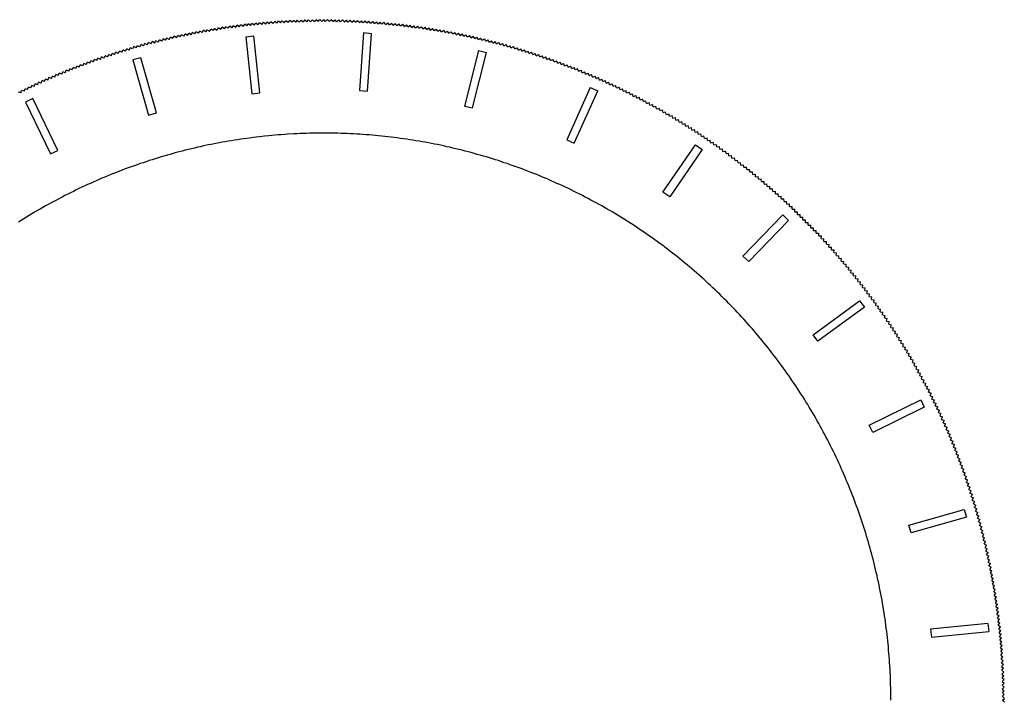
# Model space of a CAD drawing. Extents: x -761 to 761, y -265 to 265.
# Tile 14 of 19: x -81 to 41, y -181 to -96. Entities that reach past the tile are written whole.
import ezdxf

# ---------------------------------------------------------------- set-up
doc = ezdxf.new("R2010")
doc.units = 0
doc.header["$MEASUREMENT"] = 0
doc.layers.get('0').update_dxf_attribs({"linetype": 'CONTINUOUS'})

msp = doc.modelspace()

# ---------------------------------------------------------------- linework, layer by layer
for p, q in [((-56.76, -97.73), (-56.57, -97.46)), ((-56.57, -97.46), (-56.31, -97.65)), ((-56.31, -97.65), (-56.11, -97.38)), ((-55.85, -97.58), (-56.11, -97.38)), ((-55.85, -97.58), (-55.65, -97.31)), ((-55.39, -97.51), (-55.65, -97.31)), ((-55.39, -97.51), (-55.19, -97.25)), ((-54.92, -97.44), (-55.19, -97.25)), ((-54.92, -97.44), (-54.73, -97.18)), ((-54.46, -97.38), (-54.73, -97.18)), ((-54.46, -97.38), (-54.26, -97.12)), ((-54, -97.32), (-54.26, -97.12)), ((-54.26, -97.12), (-54.26, -97.12)), ((-54, -97.32), (-53.8, -97.06)), ((-53.54, -97.26), (-53.8, -97.06)), ((-53.54, -97.26), (-53.34, -97)), ((-53.08, -97.2), (-53.34, -97)), ((-53.08, -97.2), (-52.87, -96.94)), ((-52.62, -97.15), (-52.87, -96.94)), ((-52.62, -97.15), (-52.41, -96.89)), ((-52.15, -97.1), (-52.41, -96.89)), ((-52.15, -97.1), (-51.95, -96.84)), ((-51.69, -97.05), (-51.95, -96.84)), ((-51.69, -97.05), (-51.48, -96.79)), ((-51.23, -97), (-51.48, -96.79)), ((-51.23, -97), (-51.02, -96.75)), ((-50.76, -96.96), (-51.02, -96.75)), ((-50.76, -96.96), (-50.55, -96.7)), ((-50.3, -96.92), (-50.55, -96.7)), ((-50.3, -96.92), (-50.09, -96.66)), ((-49.84, -96.88), (-50.09, -96.66)), ((-49.84, -96.88), (-49.62, -96.63)), ((-49.37, -96.84), (-49.62, -96.63)), ((-49.37, -96.84), (-49.16, -96.59)), ((-48.91, -96.81), (-49.16, -96.59)), ((-48.91, -96.81), (-48.69, -96.56)), ((-48.44, -96.78), (-48.69, -96.56)), ((-48.44, -96.78), (-48.23, -96.53)), ((-47.98, -96.75), (-48.23, -96.53)), ((-47.98, -96.75), (-47.76, -96.5)), ((-47.51, -96.72), (-47.76, -96.5)), ((-47.51, -96.72), (-47.29, -96.48)), ((-47.05, -96.7), (-47.29, -96.48)), ((-47.05, -96.7), (-46.83, -96.46)), ((-46.58, -96.68), (-46.83, -96.46)), ((-46.36, -96.44), (-46.58, -96.68)), ((-46.12, -96.66), (-46.36, -96.44)), ((-46.12, -96.66), (-45.89, -96.42)), ((-45.89, -96.42), (-45.65, -96.64)), ((-45.43, -96.41), (-45.65, -96.64)), ((-45.19, -96.63), (-45.43, -96.41)), ((-45.19, -96.63), (-44.96, -96.39)), ((-44.72, -96.62), (-44.96, -96.39)), ((-44.72, -96.62), (-44.49, -96.38)), ((-44.26, -96.61), (-44.49, -96.38)), ((-44.26, -96.61), (-44.03, -96.38)), ((-43.79, -96.61), (-44.03, -96.38)), ((-43.79, -96.61), (-43.56, -96.37)), ((-43.56, -96.37), (-43.33, -96.61)), ((-43.33, -96.61), (-43.09, -96.37)), ((-42.86, -96.61), (-43.09, -96.37)), ((-42.86, -96.61), (-42.63, -96.37)), ((-42.39, -96.61), (-42.63, -96.37)), ((-42.39, -96.61), (-42.16, -96.38)), ((-41.93, -96.61), (-42.16, -96.38)), ((-41.93, -96.61), (-41.69, -96.38)), ((-41.46, -96.62), (-41.69, -96.38)), ((-41.46, -96.62), (-41.23, -96.39)), ((-41, -96.63), (-41.23, -96.39)), ((-41, -96.63), (-40.76, -96.41)), ((-40.53, -96.64), (-40.76, -96.41)), ((-40.53, -96.64), (-40.29, -96.42)), ((-40.07, -96.66), (-40.29, -96.42)), ((-40.07, -96.66), (-39.83, -96.44)), ((-39.6, -96.68), (-39.83, -96.44)), ((-39.6, -96.68), (-39.36, -96.46)), ((-39.14, -96.7), (-39.36, -96.46)), ((-39.14, -96.7), (-38.89, -96.48)), ((-38.67, -96.72), (-38.89, -96.48)), ((-38.67, -96.72), (-38.43, -96.5)), ((-38.21, -96.75), (-38.43, -96.5)), ((-38.21, -96.75), (-37.96, -96.53)), ((-37.74, -96.78), (-37.96, -96.53)), ((-37.74, -96.78), (-37.5, -96.56)), ((-37.28, -96.81), (-37.5, -96.56)), ((-37.28, -96.81), (-37.03, -96.59)), ((-36.82, -96.84), (-37.03, -96.59)), ((-36.82, -96.84), (-36.57, -96.63)), ((-36.35, -96.88), (-36.57, -96.63)), ((-36.35, -96.88), (-36.1, -96.66)), ((-35.89, -96.92), (-36.1, -96.66)), ((-35.89, -96.92), (-35.64, -96.7)), ((-35.42, -96.96), (-35.64, -96.7)), ((-35.42, -96.96), (-35.17, -96.75)), ((-34.96, -97), (-35.17, -96.75)), ((-34.96, -97), (-34.71, -96.79)), ((-34.5, -97.05), (-34.71, -96.79)), ((-34.5, -97.05), (-34.24, -96.84)), ((-34.03, -97.1), (-34.24, -96.84)), ((-34.03, -97.1), (-33.78, -96.89)), ((-33.57, -97.15), (-33.78, -96.89)), ((-33.57, -97.15), (-33.31, -96.94)), ((-33.11, -97.2), (-33.31, -96.94)), ((-33.11, -97.2), (-32.85, -97)), ((-32.65, -97.26), (-32.85, -97)), ((-32.65, -97.26), (-32.39, -97.06)), ((-32.19, -97.32), (-32.39, -97.06)), ((-32.19, -97.32), (-31.92, -97.12)), ((-31.72, -97.38), (-31.92, -97.12)), ((-31.72, -97.38), (-31.46, -97.18)), ((-31.26, -97.44), (-31.46, -97.18)), ((-31.26, -97.44), (-31, -97.25)), ((-30.8, -97.51), (-31, -97.25)), ((-30.8, -97.51), (-30.54, -97.31)), ((-30.34, -97.58), (-30.54, -97.31)), ((-30.34, -97.58), (-30.08, -97.38)), ((-29.88, -97.65), (-30.08, -97.38)), ((-29.88, -97.65), (-29.62, -97.46)), ((-29.42, -97.73), (-29.62, -97.46)), ((-62.69, -98.92), (-62.52, -98.64)), ((-62.24, -98.82), (-62.52, -98.64)), ((-62.24, -98.82), (-62.07, -98.54)), ((-61.79, -98.71), (-62.07, -98.54)), ((-61.79, -98.71), (-61.61, -98.43)), ((-61.33, -98.61), (-61.61, -98.43)), ((-61.33, -98.61), (-61.16, -98.33)), ((-60.88, -98.51), (-61.16, -98.33)), ((-60.88, -98.51), (-60.7, -98.23)), ((-60.42, -98.41), (-60.7, -98.23)), ((-60.42, -98.41), (-60.24, -98.14)), ((-59.97, -98.32), (-60.24, -98.14)), ((-59.97, -98.32), (-59.79, -98.04)), ((-59.51, -98.23), (-59.79, -98.04)), ((-59.51, -98.23), (-59.33, -97.95)), ((-59.06, -98.14), (-59.33, -97.95)), ((-59.06, -98.14), (-58.87, -97.86)), ((-58.6, -98.05), (-58.87, -97.86)), ((-58.6, -98.05), (-58.41, -97.78)), ((-58.14, -97.96), (-58.41, -97.78)), ((-58.14, -97.96), (-57.95, -97.69)), ((-57.68, -97.88), (-57.95, -97.69)), ((-57.68, -97.88), (-57.49, -97.61)), ((-57.49, -97.61), (-57.22, -97.8)), ((-57.22, -97.8), (-57.03, -97.53)), ((-56.76, -97.73), (-57.03, -97.53)), ((-52.73, -98.49), (-51.74, -98.37)), ((-52.73, -98.49), (-51.99, -105.54)), ((-50.99, -105.44), (-51.74, -98.37)), ((-38.18, -98.02), (-38.68, -105.15)), ((-37.18, -98.12), (-38.18, -98.02)), ((-37.69, -105.22), (-37.18, -98.12)), ((-29.42, -97.73), (-29.16, -97.53)), ((-28.96, -97.8), (-29.16, -97.53)), ((-28.96, -97.8), (-28.7, -97.61)), ((-28.51, -97.88), (-28.7, -97.61)), ((-28.51, -97.88), (-28.24, -97.69)), ((-28.05, -97.96), (-28.24, -97.69)), ((-28.05, -97.96), (-27.78, -97.78)), ((-27.59, -98.05), (-27.78, -97.78)), ((-27.59, -98.05), (-27.32, -97.86)), ((-27.13, -98.14), (-27.32, -97.86)), ((-27.13, -98.14), (-26.86, -97.95)), ((-26.68, -98.23), (-26.86, -97.95)), ((-26.68, -98.23), (-26.4, -98.04)), ((-26.22, -98.32), (-26.4, -98.04)), ((-26.22, -98.32), (-25.94, -98.14)), ((-25.76, -98.41), (-25.94, -98.14)), ((-25.76, -98.41), (-25.49, -98.23)), ((-25.31, -98.51), (-25.49, -98.23)), ((-25.31, -98.51), (-25.03, -98.33)), ((-24.85, -98.61), (-25.03, -98.33)), ((-24.85, -98.61), (-24.58, -98.43)), ((-24.4, -98.71), (-24.58, -98.43)), ((-24.4, -98.71), (-24.12, -98.54)), ((-23.95, -98.82), (-24.12, -98.54)), ((-23.95, -98.82), (-23.67, -98.64)), ((-23.49, -98.92), (-23.67, -98.64)), ((-67.19, -100.14), (-67.03, -99.85)), ((-66.74, -100), (-67.03, -99.85)), ((-66.58, -99.71), (-66.74, -100)), ((-66.29, -99.87), (-66.58, -99.71)), ((-66.29, -99.87), (-66.13, -99.59)), ((-65.85, -99.75), (-66.13, -99.59)), ((-65.85, -99.75), (-65.69, -99.46)), ((-65.4, -99.62), (-65.69, -99.46)), ((-65.4, -99.62), (-65.24, -99.33)), ((-64.95, -99.5), (-65.24, -99.33)), ((-64.95, -99.5), (-64.78, -99.21)), ((-64.5, -99.38), (-64.78, -99.21)), ((-64.5, -99.38), (-64.33, -99.09)), ((-64.05, -99.26), (-64.33, -99.09)), ((-64.05, -99.26), (-63.88, -98.98)), ((-63.6, -99.15), (-63.88, -98.98)), ((-63.6, -99.15), (-63.43, -98.86)), ((-63.15, -99.03), (-63.43, -98.86)), ((-62.97, -98.75), (-63.15, -99.03)), ((-62.69, -98.92), (-62.97, -98.75)), ((-23.49, -98.92), (-23.21, -98.75)), ((-23.04, -99.03), (-23.21, -98.75)), ((-23.04, -99.03), (-22.76, -98.86)), ((-22.59, -99.15), (-22.76, -98.86)), ((-22.59, -99.15), (-22.31, -98.98)), ((-22.14, -99.26), (-22.31, -98.98)), ((-22.14, -99.26), (-21.86, -99.09)), ((-21.69, -99.38), (-21.86, -99.09)), ((-21.69, -99.38), (-21.4, -99.21)), ((-21.24, -99.5), (-21.4, -99.21)), ((-21.24, -99.5), (-20.95, -99.33)), ((-20.79, -99.62), (-20.95, -99.33)), ((-20.79, -99.62), (-20.5, -99.46)), ((-20.34, -99.75), (-20.5, -99.46)), ((-20.34, -99.75), (-20.05, -99.59)), ((-19.89, -99.87), (-20.05, -99.59)), ((-19.89, -99.87), (-19.61, -99.71)), ((-19.45, -100), (-19.61, -99.71)), ((-19.45, -100), (-19.16, -99.85)), ((-19, -100.13), (-19.16, -99.85)), ((-71.17, -101.44), (-71.03, -101.14)), ((-70.73, -101.28), (-71.03, -101.14)), ((-70.73, -101.28), (-70.59, -100.99)), ((-70.29, -101.13), (-70.59, -100.99)), ((-70.29, -101.13), (-70.14, -100.83)), ((-69.85, -100.98), (-70.14, -100.83)), ((-69.85, -100.98), (-69.7, -100.69)), ((-69.41, -100.83), (-69.7, -100.69)), ((-69.41, -100.83), (-69.26, -100.54)), ((-68.97, -100.69), (-69.26, -100.54)), ((-68.97, -100.69), (-68.81, -100.4)), ((-68.52, -100.55), (-68.81, -100.4)), ((-68.52, -100.55), (-68.37, -100.25)), ((-68.08, -100.41), (-68.37, -100.25)), ((-68.08, -100.41), (-67.92, -100.12)), ((-67.63, -100.27), (-67.92, -100.12)), ((-67.63, -100.27), (-67.48, -99.98)), ((-67.19, -100.14), (-67.48, -99.98)), ((-65.74, -101.1), (-66.71, -101.36)), ((-63.8, -107.92), (-65.74, -101.1)), ((-23.92, -100.18), (-25.65, -107.06)), ((-24.68, -107.3), (-22.95, -100.42)), ((-23.92, -100.18), (-22.95, -100.42)), ((-19, -100.13), (-18.71, -99.98)), ((-18.55, -100.27), (-18.71, -99.98)), ((-18.55, -100.27), (-18.26, -100.12)), ((-18.11, -100.41), (-18.26, -100.12)), ((-18.11, -100.41), (-17.82, -100.25)), ((-17.67, -100.55), (-17.82, -100.25)), ((-17.67, -100.55), (-17.37, -100.4)), ((-17.22, -100.69), (-17.37, -100.4)), ((-17.22, -100.69), (-16.93, -100.54)), ((-16.78, -100.83), (-16.93, -100.54)), ((-16.78, -100.83), (-16.49, -100.69)), ((-16.34, -100.98), (-16.49, -100.69)), ((-16.34, -100.98), (-16.04, -100.83)), ((-15.9, -101.13), (-16.04, -100.83)), ((-15.9, -101.13), (-15.6, -100.99)), ((-15.46, -101.28), (-15.6, -100.99)), ((-15.46, -101.28), (-15.16, -101.14)), ((-15.02, -101.44), (-15.16, -101.14)), ((-74.22, -102.58), (-74.09, -102.28)), ((-73.79, -102.41), (-74.09, -102.28)), ((-73.79, -102.41), (-73.65, -102.11)), ((-73.35, -102.24), (-73.65, -102.11)), ((-73.35, -102.24), (-73.22, -101.94)), ((-72.92, -102.08), (-73.22, -101.94)), ((-72.92, -102.08), (-72.78, -101.78)), ((-72.48, -101.91), (-72.78, -101.78)), ((-72.48, -101.91), (-72.34, -101.61)), ((-72.05, -101.75), (-72.34, -101.61)), ((-72.05, -101.75), (-71.91, -101.45)), ((-71.61, -101.59), (-71.91, -101.45)), ((-71.61, -101.59), (-71.47, -101.3)), ((-71.17, -101.44), (-71.47, -101.3)), ((-66.71, -101.36), (-64.76, -108.2)), ((-15.02, -101.44), (-14.72, -101.29)), ((-14.58, -101.59), (-14.72, -101.29)), ((-14.58, -101.59), (-14.28, -101.45)), ((-14.14, -101.75), (-14.28, -101.45)), ((-14.14, -101.75), (-13.84, -101.61)), ((-13.71, -101.91), (-13.84, -101.61)), ((-13.71, -101.91), (-13.41, -101.78)), ((-13.27, -102.08), (-13.41, -101.78)), ((-13.27, -102.08), (-12.97, -101.94)), ((-12.84, -102.24), (-12.97, -101.94)), ((-12.84, -102.24), (-12.53, -102.11)), ((-12.4, -102.41), (-12.53, -102.11)), ((-12.4, -102.41), (-12.1, -102.28)), ((-11.97, -102.58), (-12.1, -102.28)), ((-77.22, -103.85), (-77.1, -103.54)), ((-76.79, -103.66), (-77.1, -103.54)), ((-76.79, -103.66), (-76.67, -103.36)), ((-76.37, -103.48), (-76.67, -103.36)), ((-76.37, -103.48), (-76.25, -103.17)), ((-75.94, -103.29), (-76.25, -103.17)), ((-75.94, -103.29), (-75.82, -102.99)), ((-75.51, -103.11), (-75.82, -102.99)), ((-75.51, -103.11), (-75.39, -102.81)), ((-75.08, -102.93), (-75.39, -102.81)), ((-75.08, -102.93), (-74.95, -102.63)), ((-74.65, -102.76), (-74.95, -102.63)), ((-74.65, -102.76), (-74.52, -102.45)), ((-74.22, -102.58), (-74.52, -102.45)), ((-11.67, -102.45), (-11.97, -102.58)), ((-11.54, -102.76), (-11.67, -102.45)), ((-11.54, -102.76), (-11.23, -102.63)), ((-11.11, -102.93), (-11.23, -102.63)), ((-11.11, -102.93), (-10.8, -102.81)), ((-10.68, -103.11), (-10.8, -102.81)), ((-10.68, -103.11), (-10.37, -102.99)), ((-10.25, -103.29), (-10.37, -102.99)), ((-10.25, -103.29), (-9.94, -103.17)), ((-9.82, -103.48), (-9.94, -103.17)), ((-9.82, -103.48), (-9.51, -103.36)), ((-9.39, -103.66), (-9.51, -103.36)), ((-9.39, -103.66), (-9.09, -103.54)), ((-8.97, -103.85), (-9.09, -103.54)), ((-79.75, -105.03), (-79.64, -104.72)), ((-79.33, -104.82), (-79.64, -104.72)), ((-79.33, -104.82), (-79.22, -104.51)), ((-78.91, -104.63), (-79.22, -104.51)), ((-78.91, -104.63), (-78.8, -104.32)), ((-78.49, -104.43), (-78.8, -104.32)), ((-78.49, -104.43), (-78.38, -104.12)), ((-78.07, -104.23), (-78.38, -104.12)), ((-78.07, -104.23), (-77.95, -103.92)), ((-77.65, -104.04), (-77.95, -103.92)), ((-77.65, -104.04), (-77.53, -103.73)), ((-77.22, -103.85), (-77.53, -103.73)), ((-10.11, -104.78), (-13.02, -111.25)), ((-10.11, -104.78), (-9.18, -105.16)), ((-8.97, -103.85), (-8.66, -103.73)), ((-8.54, -104.04), (-8.66, -103.73)), ((-8.54, -104.04), (-8.23, -103.92)), ((-8.12, -104.23), (-8.23, -103.92)), ((-8.12, -104.23), (-7.81, -104.12)), ((-7.7, -104.43), (-7.81, -104.12)), ((-7.7, -104.43), (-7.39, -104.32)), ((-7.27, -104.62), (-7.39, -104.32)), ((-7.27, -104.62), (-6.96, -104.51)), ((-6.85, -104.82), (-6.96, -104.51)), ((-6.85, -104.82), (-6.54, -104.72)), ((-6.43, -105.03), (-6.54, -104.72)), ((-80.59, -105.44), (-80.9, -105.33)), ((-80.59, -105.44), (-80.48, -105.13)), ((-80.17, -105.23), (-80.48, -105.13)), ((-80.17, -105.23), (-80.06, -104.92)), ((-79.75, -105.03), (-80.06, -104.92)), ((-51.99, -105.54), (-50.99, -105.44)), ((-38.68, -105.15), (-37.69, -105.22)), ((-12.11, -111.66), (-9.18, -105.16)), ((-6.43, -105.03), (-6.12, -104.92)), ((-6.02, -105.23), (-6.12, -104.92)), ((-6.02, -105.23), (-5.7, -105.13)), ((-5.6, -105.44), (-5.7, -105.13)), ((-5.6, -105.44), (-5.29, -105.33)), ((-5.18, -105.65), (-5.29, -105.33)), ((-5.18, -105.65), (-4.87, -105.54)), ((-4.77, -105.86), (-4.87, -105.54)), ((-4.77, -105.86), (-4.45, -105.76)), ((-4.35, -106.07), (-4.45, -105.76)), ((-4.35, -106.07), (-4.04, -105.97)), ((-3.94, -106.29), (-4.04, -105.97)), ((-79.1, -106.14), (-80, -106.57)), ((-80, -106.57), (-76.89, -112.99)), ((-75.99, -112.56), (-79.1, -106.14)), ((-25.65, -107.06), (-24.68, -107.3)), ((-3.94, -106.29), (-3.63, -106.19)), ((-3.53, -106.5), (-3.63, -106.19)), ((-3.53, -106.5), (-3.22, -106.41)), ((-3.12, -106.73), (-3.22, -106.41)), ((-3.12, -106.73), (-2.81, -106.63)), ((-2.71, -106.95), (-2.81, -106.63)), ((-2.71, -106.95), (-2.4, -106.86)), ((-2.3, -107.17), (-2.4, -106.86)), ((-2.3, -107.17), (-1.99, -107.08)), ((-1.9, -107.4), (-1.99, -107.08)), ((-64.76, -108.2), (-63.8, -107.92)), ((-1.9, -107.4), (-1.58, -107.31)), ((-1.49, -107.63), (-1.58, -107.31)), ((-1.49, -107.63), (-1.18, -107.54)), ((-1.09, -107.86), (-1.18, -107.54)), ((-1.09, -107.86), (-0.77, -107.78)), ((-0.69, -108.09), (-0.77, -107.78)), ((-0.69, -108.09), (-0.37, -108.01)), ((-0.29, -108.33), (-0.37, -108.01)), ((-0.29, -108.33), (0.03, -108.25)), ((0.11, -108.57), (0.03, -108.25)), ((0.11, -108.57), (0.43, -108.49)), ((0.51, -108.81), (0.43, -108.49)), ((0.51, -108.81), (0.83, -108.73)), ((0.91, -109.05), (0.83, -108.73)), ((0.91, -109.05), (1.23, -108.98)), ((1.31, -109.3), (1.23, -108.98)), ((1.31, -109.3), (1.63, -109.22)), ((1.7, -109.54), (1.63, -109.22)), ((1.7, -109.54), (2.02, -109.47)), ((2.09, -109.79), (2.02, -109.47)), ((-51.05, -110.87), (-51.44, -110.91)), ((-50.43, -110.8), (-51.05, -110.87)), ((-49.89, -110.74), (-50.43, -110.8)), ((-49.5, -110.71), (-49.89, -110.74)), ((-48.73, -110.64), (-49.5, -110.71)), ((-48.34, -110.61), (-48.73, -110.64)), ((-47.95, -110.58), (-48.34, -110.61)), ((-47.57, -110.56), (-47.95, -110.58)), ((-46.79, -110.51), (-47.57, -110.56)), ((-46.4, -110.49), (-46.79, -110.51)), ((-46.01, -110.47), (-46.4, -110.49)), ((-45.62, -110.46), (-46.01, -110.47)), ((-45.23, -110.45), (-45.62, -110.46)), ((-44.84, -110.43), (-45.23, -110.45)), ((-44.46, -110.43), (-44.84, -110.43)), ((-44.07, -110.42), (-44.46, -110.43)), ((-43.68, -110.42), (-44.07, -110.42)), ((-43.29, -110.41), (-43.68, -110.42)), ((-42.9, -110.41), (-43.29, -110.41)), ((-42.51, -110.42), (-42.9, -110.41)), ((-42.12, -110.42), (-42.51, -110.42)), ((-41.73, -110.43), (-42.12, -110.42)), ((-41.34, -110.43), (-41.73, -110.43)), ((-40.95, -110.45), (-41.34, -110.43)), ((-40.57, -110.46), (-40.95, -110.45)), ((-40.18, -110.47), (-40.57, -110.46)), ((-39.79, -110.49), (-40.18, -110.47)), ((-39.4, -110.51), (-39.79, -110.49)), ((-39.01, -110.53), (-39.4, -110.51)), ((-38.62, -110.56), (-39.01, -110.53)), ((-38.24, -110.58), (-38.62, -110.56)), ((-37.85, -110.61), (-38.24, -110.58)), ((-37.46, -110.64), (-37.85, -110.61)), ((-37.07, -110.67), (-37.46, -110.64)), ((-36.68, -110.71), (-37.07, -110.67)), ((-36.3, -110.74), (-36.68, -110.71)), ((-35.91, -110.78), (-36.3, -110.74)), ((-35.52, -110.82), (-35.91, -110.78)), ((-35.14, -110.87), (-35.52, -110.82)), ((-34.75, -110.91), (-35.14, -110.87)), ((2.09, -109.79), (2.41, -109.72)), ((2.48, -110.04), (2.41, -109.72)), ((2.48, -110.04), (2.81, -109.98)), ((2.87, -110.3), (2.81, -109.98)), ((2.87, -110.3), (3.2, -110.23)), ((3.26, -110.55), (3.2, -110.23)), ((3.26, -110.55), (3.59, -110.49)), ((3.65, -110.81), (3.59, -110.49)), ((3.65, -110.81), (3.97, -110.75)), ((4.04, -111.07), (3.97, -110.75)), ((-58.34, -112.09), (-58.72, -112.17)), ((-57.96, -112), (-58.34, -112.09)), ((-57.58, -111.92), (-57.96, -112)), ((-56.81, -111.77), (-57.58, -111.92)), ((-56.43, -111.69), (-56.81, -111.77)), ((-56.05, -111.62), (-56.43, -111.69)), ((-55.67, -111.55), (-56.05, -111.62)), ((-55.28, -111.48), (-55.67, -111.55)), ((-54.9, -111.41), (-55.28, -111.48)), ((-54.52, -111.35), (-54.9, -111.41)), ((-54.13, -111.29), (-54.52, -111.35)), ((-53.75, -111.23), (-54.13, -111.29)), ((-53.37, -111.17), (-53.75, -111.23)), ((-52.98, -111.11), (-53.37, -111.17)), ((-52.28, -111.02), (-52.98, -111.11)), ((-51.82, -110.96), (-52.28, -111.02)), ((-51.44, -110.91), (-51.82, -110.96)), ((-34.36, -110.96), (-34.75, -110.91)), ((-33.98, -111.01), (-34.36, -110.96)), ((-33.59, -111.06), (-33.98, -111.01)), ((-33.21, -111.11), (-33.59, -111.06)), ((-32.82, -111.17), (-33.21, -111.11)), ((-32.44, -111.23), (-32.82, -111.17)), ((-32.05, -111.29), (-32.44, -111.23)), ((-31.67, -111.35), (-32.05, -111.29)), ((-31.29, -111.41), (-31.67, -111.35)), ((-30.9, -111.48), (-31.29, -111.41)), ((-30.52, -111.55), (-30.9, -111.48)), ((-30.14, -111.62), (-30.52, -111.55)), ((-29.76, -111.69), (-30.14, -111.62)), ((-29.37, -111.77), (-29.76, -111.69)), ((-28.99, -111.84), (-29.37, -111.77)), ((-28.61, -111.92), (-28.99, -111.84)), ((-28.23, -112), (-28.61, -111.92)), ((-27.85, -112.09), (-28.23, -112)), ((-27.47, -112.17), (-27.85, -112.09)), ((-13.02, -111.25), (-12.11, -111.66)), ((-1.1, -117.74), (2.93, -111.88)), ((2.93, -111.88), (3.74, -112.46)), ((4.04, -111.07), (4.36, -111.01)), ((4.42, -111.33), (4.36, -111.01)), ((4.42, -111.33), (4.75, -111.27)), ((4.8, -111.6), (4.75, -111.27)), ((4.8, -111.6), (5.13, -111.54)), ((5.19, -111.87), (5.13, -111.54)), ((5.19, -111.87), (5.51, -111.81)), ((5.57, -112.13), (5.51, -111.81)), ((5.57, -112.13), (5.89, -112.08)), ((5.95, -112.4), (5.89, -112.08)), ((-76.89, -112.99), (-75.99, -112.56)), ((-62.86, -113.25), (-63.23, -113.36)), ((-62.48, -113.14), (-62.86, -113.25)), ((-62.11, -113.04), (-62.48, -113.14)), ((-61.73, -112.93), (-62.11, -113.04)), ((-61.36, -112.83), (-61.73, -112.93)), ((-60.6, -112.63), (-61.36, -112.83)), ((-60.23, -112.54), (-60.6, -112.63)), ((-59.47, -112.35), (-60.23, -112.54)), ((-59.09, -112.26), (-59.47, -112.35)), ((-58.72, -112.17), (-59.09, -112.26)), ((-27.09, -112.26), (-27.47, -112.17)), ((-26.72, -112.35), (-27.09, -112.26)), ((-26.34, -112.44), (-26.72, -112.35)), ((-25.96, -112.54), (-26.34, -112.44)), ((-25.58, -112.63), (-25.96, -112.54)), ((-25.21, -112.73), (-25.58, -112.63)), ((-24.83, -112.83), (-25.21, -112.73)), ((-24.46, -112.93), (-24.83, -112.83)), ((-24.08, -113.04), (-24.46, -112.93)), ((-23.71, -113.14), (-24.08, -113.04)), ((-23.33, -113.25), (-23.71, -113.14)), ((-22.96, -113.36), (-23.33, -113.25)), ((3.74, -112.46), (-0.27, -118.3)), ((5.95, -112.4), (6.27, -112.35)), ((6.32, -112.68), (6.27, -112.35)), ((6.32, -112.68), (6.65, -112.63)), ((6.7, -112.95), (6.65, -112.63)), ((6.7, -112.95), (7.02, -112.9)), ((7.07, -113.23), (7.02, -112.9)), ((7.07, -113.23), (7.4, -113.18)), ((7.44, -113.51), (7.4, -113.18)), ((-66.56, -114.45), (-66.92, -114.58)), ((-66.19, -114.32), (-66.56, -114.45)), ((-65.82, -114.19), (-66.19, -114.32)), ((-65.45, -114.07), (-65.82, -114.19)), ((-65.08, -113.95), (-65.45, -114.07)), ((-64.71, -113.82), (-65.08, -113.95)), ((-64.34, -113.71), (-64.71, -113.82)), ((-63.97, -113.59), (-64.34, -113.71)), ((-63.6, -113.47), (-63.97, -113.59)), ((-63.23, -113.36), (-63.6, -113.47)), ((-22.59, -113.47), (-22.96, -113.36)), ((-22.22, -113.59), (-22.59, -113.47)), ((-21.84, -113.71), (-22.22, -113.59)), ((-21.47, -113.82), (-21.84, -113.71)), ((-21.1, -113.95), (-21.47, -113.82)), ((-20.74, -114.07), (-21.1, -113.95)), ((-20.37, -114.19), (-20.74, -114.07)), ((-20, -114.32), (-20.37, -114.19)), ((-19.63, -114.45), (-20, -114.32)), ((-19.27, -114.58), (-19.63, -114.45)), ((7.44, -113.51), (7.77, -113.46)), ((7.82, -113.79), (7.77, -113.46)), ((7.82, -113.79), (8.14, -113.75)), ((8.19, -114.07), (8.14, -113.75)), ((8.19, -114.07), (8.51, -114.03)), ((8.55, -114.36), (8.51, -114.03)), ((8.55, -114.36), (8.88, -114.32)), ((8.92, -114.64), (8.88, -114.32)), ((-69.82, -115.7), (-70.18, -115.85)), ((-69.46, -115.55), (-69.82, -115.7)), ((-69.1, -115.41), (-69.46, -115.55)), ((-68.74, -115.27), (-69.1, -115.41)), ((-68.38, -115.12), (-68.74, -115.27)), ((-68.02, -114.99), (-68.38, -115.12)), ((-67.65, -114.85), (-68.02, -114.99)), ((-67.29, -114.71), (-67.65, -114.85)), ((-66.92, -114.58), (-67.29, -114.71)), ((-18.9, -114.71), (-19.27, -114.58)), ((-18.54, -114.85), (-18.9, -114.71)), ((-18.17, -114.99), (-18.54, -114.85)), ((-17.81, -115.12), (-18.17, -114.99)), ((-17.45, -115.27), (-17.81, -115.12)), ((-17.08, -115.41), (-17.45, -115.27)), ((-16.72, -115.55), (-17.08, -115.41)), ((-16.36, -115.7), (-16.72, -115.55)), ((-16, -115.85), (-16.36, -115.7)), ((8.92, -114.64), (9.25, -114.61)), ((9.28, -114.93), (9.25, -114.61)), ((9.28, -114.93), (9.61, -114.9)), ((9.65, -115.22), (9.61, -114.9)), ((9.65, -115.22), (9.97, -115.19)), ((10.01, -115.52), (9.97, -115.19)), ((10.01, -115.52), (10.34, -115.49)), ((10.37, -115.81), (10.34, -115.49)), ((-72.67, -116.95), (-73.03, -117.11)), ((-72.32, -116.79), (-72.67, -116.95)), ((-71.97, -116.63), (-72.32, -116.79)), ((-71.61, -116.47), (-71.97, -116.63)), ((-71.26, -116.31), (-71.61, -116.47)), ((-70.9, -116.15), (-71.26, -116.31)), ((-70.54, -116), (-70.9, -116.15)), ((-70.18, -115.85), (-70.54, -116)), ((-15.65, -116), (-16, -115.85)), ((-15.29, -116.15), (-15.65, -116)), ((-14.93, -116.31), (-15.29, -116.15)), ((-14.58, -116.47), (-14.93, -116.31)), ((-14.22, -116.63), (-14.58, -116.47)), ((-13.87, -116.79), (-14.22, -116.63)), ((-13.51, -116.95), (-13.87, -116.79)), ((-13.16, -117.11), (-13.51, -116.95)), ((10.37, -115.81), (10.7, -115.78)), ((10.73, -116.11), (10.7, -115.78)), ((10.73, -116.11), (11.05, -116.08)), ((11.08, -116.41), (11.05, -116.08)), ((11.08, -116.41), (11.41, -116.38)), ((11.44, -116.71), (11.41, -116.38)), ((11.44, -116.71), (11.77, -116.69)), ((11.79, -117.01), (11.77, -116.69)), ((11.79, -117.01), (12.12, -116.99)), ((12.14, -117.32), (12.12, -116.99)), ((-75.12, -118.14), (-75.47, -118.32)), ((-74.77, -117.97), (-75.12, -118.14)), ((-74.43, -117.79), (-74.77, -117.97)), ((-74.08, -117.62), (-74.43, -117.79)), ((-73.73, -117.45), (-74.08, -117.62)), ((-73.38, -117.28), (-73.73, -117.45)), ((-73.03, -117.11), (-73.38, -117.28)), ((-12.81, -117.28), (-13.16, -117.11)), ((-12.46, -117.45), (-12.81, -117.28)), ((-12.11, -117.62), (-12.46, -117.45)), ((-11.76, -117.79), (-12.11, -117.62)), ((-11.41, -117.97), (-11.76, -117.79)), ((-11.07, -118.14), (-11.41, -117.97)), ((-10.72, -118.32), (-11.07, -118.14)), ((-0.27, -118.3), (-1.1, -117.74)), ((12.14, -117.32), (12.47, -117.3)), ((12.49, -117.63), (12.47, -117.3)), ((12.49, -117.63), (12.82, -117.61)), ((12.84, -117.93), (12.82, -117.61)), ((12.84, -117.93), (13.17, -117.92)), ((13.19, -118.25), (13.17, -117.92)), ((-77.18, -119.24), (-77.52, -119.43)), ((-76.84, -119.06), (-77.18, -119.24)), ((-76.5, -118.87), (-76.84, -119.06)), ((-76.15, -118.69), (-76.5, -118.87)), ((-75.81, -118.5), (-76.15, -118.69)), ((-75.47, -118.32), (-75.81, -118.5)), ((-10.38, -118.5), (-10.72, -118.32)), ((-10.03, -118.69), (-10.38, -118.5)), ((-9.69, -118.87), (-10.03, -118.69)), ((-9.35, -119.06), (-9.69, -118.87)), ((-9.01, -119.24), (-9.35, -119.06)), ((-8.67, -119.43), (-9.01, -119.24)), ((13.19, -118.25), (13.52, -118.23)), ((13.53, -118.56), (13.52, -118.23)), ((13.53, -118.56), (13.86, -118.54)), ((13.88, -118.87), (13.86, -118.54)), ((13.88, -118.87), (14.2, -118.86)), ((14.22, -119.19), (14.2, -118.86)), ((14.22, -119.19), (14.55, -119.18)), ((14.56, -119.51), (14.55, -119.18)), ((-79.53, -120.61), (-79.87, -120.81)), ((-79.2, -120.41), (-79.53, -120.61)), ((-78.87, -120.21), (-79.2, -120.41)), ((-78.53, -120.01), (-78.87, -120.21)), ((-78.19, -119.82), (-78.53, -120.01)), ((-77.86, -119.62), (-78.19, -119.82)), ((-77.52, -119.43), (-77.86, -119.62)), ((-8.33, -119.62), (-8.67, -119.43)), ((-7.99, -119.82), (-8.33, -119.62)), ((-7.66, -120.01), (-7.99, -119.82)), ((-7.32, -120.21), (-7.66, -120.01)), ((-6.99, -120.41), (-7.32, -120.21)), ((-6.65, -120.61), (-6.99, -120.41)), ((-6.32, -120.81), (-6.65, -120.61)), ((8.79, -125.63), (13.73, -120.53)), ((13.73, -120.53), (14.45, -121.22)), ((14.56, -119.51), (14.89, -119.5)), ((14.89, -119.83), (14.89, -119.5)), ((14.89, -119.83), (15.22, -119.82)), ((15.23, -120.15), (15.22, -119.82)), ((15.23, -120.15), (15.56, -120.15)), ((15.56, -120.48), (15.56, -120.15)), ((15.56, -120.48), (15.89, -120.47)), ((15.9, -120.8), (15.89, -120.47)), ((-80.53, -121.23), (-80.85, -121.43)), ((-80.2, -121.02), (-80.53, -121.23)), ((-79.87, -120.81), (-80.2, -121.02)), ((-5.99, -121.02), (-6.32, -120.81)), ((-5.66, -121.22), (-5.99, -121.02)), ((-5.33, -121.43), (-5.66, -121.22)), ((-5.01, -121.64), (-5.33, -121.43)), ((-4.68, -121.86), (-5.01, -121.64)), ((-4.36, -122.07), (-4.68, -121.86)), ((14.45, -121.22), (9.51, -126.32)), ((15.9, -120.8), (16.23, -120.8)), ((16.23, -121.13), (16.23, -120.8)), ((16.23, -121.13), (16.56, -121.13)), ((16.56, -121.46), (16.56, -121.13)), ((16.56, -121.46), (16.88, -121.46)), ((16.88, -121.79), (16.88, -121.46)), ((16.88, -121.79), (17.21, -121.79)), ((17.21, -122.12), (17.21, -121.79)), ((-4.03, -122.28), (-4.36, -122.07)), ((-3.71, -122.5), (-4.03, -122.28)), ((-3.39, -122.72), (-3.71, -122.5)), ((-3.07, -122.94), (-3.39, -122.72)), ((-2.75, -123.16), (-3.07, -122.94)), ((17.21, -122.12), (17.54, -122.13)), ((17.53, -122.46), (17.54, -122.13)), ((17.53, -122.46), (17.86, -122.47)), ((17.85, -122.79), (17.86, -122.47)), ((17.85, -122.79), (18.18, -122.8)), ((18.17, -123.13), (18.18, -122.8)), ((-2.43, -123.39), (-2.75, -123.16)), ((-2.11, -123.61), (-2.43, -123.39)), ((-1.8, -123.84), (-2.11, -123.61)), ((-1.49, -124.07), (-1.8, -123.84)), ((-1.17, -124.3), (-1.49, -124.07)), ((-0.86, -124.54), (-1.17, -124.3)), ((18.17, -123.13), (18.5, -123.14)), ((18.49, -123.47), (18.5, -123.14)), ((18.49, -123.47), (18.82, -123.49)), ((18.8, -123.82), (18.82, -123.49)), ((18.8, -123.82), (19.13, -123.83)), ((19.12, -124.16), (19.13, -123.83)), ((19.12, -124.16), (19.45, -124.18)), ((19.43, -124.51), (19.45, -124.18)), ((-0.55, -124.77), (-0.86, -124.54)), ((-0.24, -125.01), (-0.55, -124.77)), ((0.06, -125.25), (-0.24, -125.01)), ((0.37, -125.49), (0.06, -125.25)), ((0.68, -125.73), (0.37, -125.49)), ((19.43, -124.51), (19.76, -124.52)), ((19.74, -124.85), (19.76, -124.52)), ((19.74, -124.85), (20.07, -124.87)), ((20.05, -125.2), (20.07, -124.87)), ((20.05, -125.2), (20.38, -125.22)), ((20.35, -125.55), (20.38, -125.22)), ((0.98, -125.97), (0.68, -125.73)), ((1.28, -126.22), (0.98, -125.97)), ((1.58, -126.46), (1.28, -126.22)), ((1.88, -126.71), (1.58, -126.46)), ((2.18, -126.96), (1.88, -126.71)), ((9.51, -126.32), (8.79, -125.63)), ((20.35, -125.55), (20.68, -125.58)), ((20.66, -125.9), (20.68, -125.58)), ((20.66, -125.9), (20.99, -125.93)), ((20.96, -126.26), (20.99, -125.93)), ((20.96, -126.26), (21.29, -126.29)), ((21.26, -126.61), (21.29, -126.29)), ((21.26, -126.61), (21.59, -126.64)), ((21.56, -126.97), (21.59, -126.64)), ((2.48, -127.21), (2.18, -126.96)), ((2.77, -127.47), (2.48, -127.21)), ((3.33, -127.96), (2.77, -127.47)), ((3.65, -128.24), (3.33, -127.96)), ((21.56, -126.97), (21.89, -127)), ((21.85, -127.33), (21.89, -127)), ((21.85, -127.33), (22.18, -127.36)), ((22.15, -127.69), (22.18, -127.36)), ((22.15, -127.69), (22.48, -127.73)), ((22.44, -128.05), (22.48, -127.73)), ((3.94, -128.5), (3.65, -128.24)), ((4.22, -128.75), (3.94, -128.5)), ((4.51, -129.02), (4.22, -128.75)), ((4.8, -129.29), (4.51, -129.02)), ((22.44, -128.05), (22.77, -128.09)), ((22.73, -128.42), (22.77, -128.09)), ((22.73, -128.42), (23.06, -128.46)), ((23.02, -128.78), (23.06, -128.46)), ((23.02, -128.78), (23.35, -128.82)), ((23.31, -129.15), (23.35, -128.82)), ((23.31, -129.15), (23.63, -129.19)), ((5.08, -129.55), (4.8, -129.29)), ((5.36, -129.82), (5.08, -129.55)), ((5.64, -130.09), (5.36, -129.82)), ((5.92, -130.36), (5.64, -130.09)), ((6.2, -130.63), (5.92, -130.36)), ((23.59, -129.52), (23.63, -129.19)), ((23.59, -129.52), (23.92, -129.56)), ((23.87, -129.89), (23.92, -129.56)), ((23.87, -129.89), (24.2, -129.93)), ((24.15, -130.26), (24.2, -129.93)), ((24.15, -130.26), (24.48, -130.31)), ((24.43, -130.63), (24.48, -130.31)), ((6.48, -130.91), (6.2, -130.63)), ((6.75, -131.18), (6.48, -130.91)), ((7.02, -131.46), (6.75, -131.18)), ((7.3, -131.74), (7.02, -131.46)), ((17.48, -135.36), (23.23, -131.18)), ((23.23, -131.18), (23.84, -131.97)), ((24.43, -130.63), (24.75, -130.68)), ((24.71, -131.01), (24.75, -130.68)), ((24.71, -131.01), (25.03, -131.06)), ((24.98, -131.39), (25.03, -131.06)), ((24.98, -131.39), (25.3, -131.44)), ((25.25, -131.76), (25.3, -131.44)), ((7.57, -132.02), (7.3, -131.74)), ((7.83, -132.3), (7.57, -132.02)), ((8.1, -132.58), (7.83, -132.3)), ((8.37, -132.87), (8.1, -132.58)), ((23.84, -131.97), (18.07, -136.17)), ((25.25, -131.76), (25.58, -131.82)), ((25.52, -132.14), (25.58, -131.82)), ((25.52, -132.14), (25.84, -132.2)), ((25.79, -132.52), (25.84, -132.2)), ((25.79, -132.52), (26.11, -132.58)), ((26.05, -132.91), (26.11, -132.58)), ((8.63, -133.15), (8.37, -132.87)), ((8.89, -133.44), (8.63, -133.15)), ((9.15, -133.73), (8.89, -133.44)), ((9.41, -134.02), (9.15, -133.73)), ((9.67, -134.31), (9.41, -134.02)), ((26.05, -132.91), (26.38, -132.97)), ((26.32, -133.29), (26.38, -132.97)), ((26.32, -133.29), (26.64, -133.35)), ((26.58, -133.68), (26.64, -133.35)), ((26.58, -133.68), (26.9, -133.74)), ((26.84, -134.06), (26.9, -133.74)), ((9.93, -134.6), (9.67, -134.31)), ((10.18, -134.9), (9.93, -134.6)), ((10.68, -135.49), (10.18, -134.9)), ((26.84, -134.06), (27.16, -134.13)), ((27.09, -134.45), (27.16, -134.13)), ((27.09, -134.45), (27.42, -134.52)), ((27.35, -134.84), (27.42, -134.52)), ((27.35, -134.84), (27.67, -134.91)), ((27.6, -135.23), (27.67, -134.91)), ((27.6, -135.23), (27.92, -135.3)), ((10.93, -135.79), (10.68, -135.49)), ((11.18, -136.09), (10.93, -135.79)), ((11.43, -136.39), (11.18, -136.09)), ((11.67, -136.69), (11.43, -136.39)), ((18.07, -136.17), (17.48, -135.36)), ((27.85, -135.62), (27.92, -135.3)), ((27.85, -135.62), (28.17, -135.7)), ((28.1, -136.02), (28.17, -135.7)), ((28.1, -136.02), (28.42, -136.09)), ((28.35, -136.41), (28.42, -136.09)), ((28.35, -136.41), (28.67, -136.49)), ((28.59, -136.81), (28.67, -136.49)), ((11.91, -137), (11.67, -136.69)), ((12.15, -137.3), (11.91, -137)), ((12.39, -137.61), (12.15, -137.3)), ((12.63, -137.92), (12.39, -137.61)), ((28.59, -136.81), (28.91, -136.89)), ((28.83, -137.21), (28.91, -136.89)), ((28.83, -137.21), (29.15, -137.29)), ((29.07, -137.61), (29.15, -137.29)), ((29.07, -137.61), (29.39, -137.69)), ((29.31, -138.01), (29.39, -137.69)), ((12.87, -138.23), (12.63, -137.92)), ((13.1, -138.54), (12.87, -138.23)), ((13.33, -138.85), (13.1, -138.54)), ((13.56, -139.16), (13.33, -138.85)), ((29.31, -138.01), (29.63, -138.09)), ((29.54, -138.41), (29.63, -138.09)), ((29.54, -138.41), (29.86, -138.49)), ((29.77, -138.81), (29.86, -138.49)), ((29.77, -138.81), (30.09, -138.9)), ((30.01, -139.22), (30.09, -138.9)), ((13.79, -139.48), (13.56, -139.16)), ((14.02, -139.79), (13.79, -139.48)), ((14.24, -140.11), (14.02, -139.79)), ((14.47, -140.43), (14.24, -140.11)), ((30.01, -139.22), (30.32, -139.3)), ((30.23, -139.62), (30.32, -139.3)), ((30.23, -139.62), (30.55, -139.71)), ((30.46, -140.03), (30.55, -139.71)), ((30.46, -140.03), (30.78, -140.12)), ((30.68, -140.44), (30.78, -140.12)), ((14.69, -140.75), (14.47, -140.43)), ((14.91, -141.07), (14.69, -140.75)), ((15.13, -141.39), (14.91, -141.07)), ((30.68, -140.44), (31, -140.53)), ((30.9, -140.85), (31, -140.53)), ((30.9, -140.85), (31.22, -140.94)), ((31.12, -141.26), (31.22, -140.94)), ((31.12, -141.26), (31.44, -141.35)), ((31.34, -141.67), (31.44, -141.35)), ((15.34, -141.71), (15.13, -141.39)), ((15.56, -142.04), (15.34, -141.71)), ((15.77, -142.36), (15.56, -142.04)), ((15.98, -142.69), (15.77, -142.36)), ((31.34, -141.67), (31.65, -141.77)), ((31.56, -142.08), (31.65, -141.77)), ((31.56, -142.08), (31.87, -142.18)), ((31.77, -142.49), (31.87, -142.18)), ((31.77, -142.49), (32.08, -142.6)), ((16.19, -143.02), (15.98, -142.69)), ((16.4, -143.35), (16.19, -143.02)), ((16.6, -143.68), (16.4, -143.35)), ((16.81, -144.01), (16.6, -143.68)), ((24.42, -146.55), (30.81, -143.44)), ((30.81, -143.44), (31.24, -144.34)), ((31.98, -142.91), (32.08, -142.6)), ((31.98, -142.91), (32.29, -143.01)), ((32.19, -143.33), (32.29, -143.01)), ((32.19, -143.33), (32.5, -143.43)), ((32.39, -143.75), (32.5, -143.43)), ((32.39, -143.75), (32.7, -143.85)), ((17.01, -144.34), (16.81, -144.01)), ((17.21, -144.67), (17.01, -144.34)), ((17.41, -145.01), (17.21, -144.67)), ((17.6, -145.34), (17.41, -145.01)), ((31.24, -144.34), (24.86, -147.45)), ((32.59, -144.16), (32.7, -143.85)), ((32.59, -144.16), (32.91, -144.27)), ((32.8, -144.58), (32.91, -144.27)), ((32.8, -144.58), (33.11, -144.69)), ((32.99, -145), (33.11, -144.69)), ((32.99, -145), (33.3, -145.12)), ((17.8, -145.68), (17.6, -145.34)), ((17.99, -146.02), (17.8, -145.68)), ((18.18, -146.36), (17.99, -146.02)), ((33.19, -145.43), (33.3, -145.12)), ((33.19, -145.43), (33.5, -145.54)), ((33.38, -145.85), (33.5, -145.54)), ((33.38, -145.85), (33.69, -145.97)), ((33.58, -146.27), (33.69, -145.97)), ((18.37, -146.7), (18.18, -146.36)), ((18.56, -147.04), (18.37, -146.7)), ((18.74, -147.38), (18.56, -147.04)), ((18.93, -147.72), (18.74, -147.38)), ((24.86, -147.45), (24.42, -146.55)), ((33.58, -146.27), (33.88, -146.39)), ((33.76, -146.7), (33.88, -146.39)), ((33.76, -146.7), (34.07, -146.82)), ((33.95, -147.13), (34.07, -146.82)), ((33.95, -147.13), (34.26, -147.25)), ((34.14, -147.55), (34.26, -147.25)), ((19.11, -148.07), (18.93, -147.72)), ((19.29, -148.41), (19.11, -148.07)), ((19.46, -148.76), (19.29, -148.41)), ((34.14, -147.55), (34.44, -147.68)), ((34.32, -147.98), (34.44, -147.68)), ((34.32, -147.98), (34.62, -148.11)), ((34.5, -148.41), (34.62, -148.11)), ((34.5, -148.41), (34.8, -148.54)), ((34.67, -148.84), (34.8, -148.54)), ((19.64, -149.11), (19.46, -148.76)), ((19.81, -149.45), (19.64, -149.11)), ((19.99, -149.8), (19.81, -149.45)), ((20.15, -150.15), (19.99, -149.8)), ((34.67, -148.84), (34.98, -148.97)), ((34.85, -149.27), (34.98, -148.97)), ((34.85, -149.27), (35.15, -149.4)), ((35.02, -149.71), (35.15, -149.4)), ((35.02, -149.71), (35.32, -149.84)), ((35.19, -150.14), (35.32, -149.84)), ((20.32, -150.51), (20.15, -150.15)), ((20.49, -150.86), (20.32, -150.51)), ((20.65, -151.21), (20.49, -150.86)), ((35.19, -150.14), (35.49, -150.27)), ((35.36, -150.57), (35.49, -150.27)), ((35.36, -150.57), (35.66, -150.71)), ((35.52, -151.01), (35.66, -150.71)), ((35.52, -151.01), (35.82, -151.14)), ((20.81, -151.56), (20.65, -151.21)), ((20.97, -151.92), (20.81, -151.56)), ((21.13, -152.27), (20.97, -151.92)), ((21.29, -152.63), (21.13, -152.27)), ((35.69, -151.44), (35.82, -151.14)), ((35.69, -151.44), (35.99, -151.58)), ((35.85, -151.88), (35.99, -151.58)), ((35.85, -151.88), (36.15, -152.02)), ((36.01, -152.32), (36.15, -152.02)), ((36.01, -152.32), (36.3, -152.46)), ((21.44, -152.99), (21.29, -152.63)), ((21.59, -153.35), (21.44, -152.99)), ((21.74, -153.7), (21.59, -153.35)), ((36.16, -152.76), (36.3, -152.46)), ((36.16, -152.76), (36.46, -152.9)), ((36.31, -153.2), (36.46, -152.9)), ((36.31, -153.2), (36.61, -153.34)), ((36.47, -153.64), (36.61, -153.34)), ((21.89, -154.06), (21.74, -153.7)), ((22.04, -154.42), (21.89, -154.06)), ((22.18, -154.79), (22.04, -154.42)), ((36.47, -153.64), (36.76, -153.78)), ((36.61, -154.08), (36.76, -153.78)), ((36.61, -154.08), (36.91, -154.23)), ((36.76, -154.52), (36.91, -154.23)), ((36.76, -154.52), (37.05, -154.67)), ((36.9, -154.96), (37.05, -154.67)), ((22.32, -155.15), (22.18, -154.79)), ((22.47, -155.51), (22.32, -155.15)), ((22.6, -155.87), (22.47, -155.51)), ((22.74, -156.24), (22.6, -155.87)), ((36.9, -154.96), (37.19, -155.11)), ((37.04, -155.41), (37.19, -155.11)), ((37.04, -155.41), (37.33, -155.56)), ((37.18, -155.85), (37.33, -155.56)), ((37.18, -155.85), (37.47, -156.01)), ((22.87, -156.6), (22.74, -156.24)), ((23.01, -156.97), (22.87, -156.6)), ((23.14, -157.34), (23.01, -156.97)), ((29.34, -158.92), (36.16, -156.98)), ((36.16, -156.98), (36.45, -157.93)), ((37.32, -156.3), (37.47, -156.01)), ((37.32, -156.3), (37.61, -156.45)), ((37.45, -156.74), (37.61, -156.45)), ((37.45, -156.74), (37.74, -156.9)), ((37.58, -157.19), (37.74, -156.9)), ((37.58, -157.19), (37.87, -157.35)), ((23.26, -157.7), (23.14, -157.34)), ((23.39, -158.07), (23.26, -157.7)), ((23.51, -158.44), (23.39, -158.07)), ((36.45, -157.93), (29.61, -159.88)), ((37.71, -157.64), (37.87, -157.35)), ((37.71, -157.64), (38, -157.8)), ((37.84, -158.08), (38, -157.8)), ((37.84, -158.08), (38.12, -158.25)), ((37.96, -158.53), (38.12, -158.25)), ((23.63, -158.81), (23.51, -158.44)), ((23.75, -159.18), (23.63, -158.81)), ((23.87, -159.55), (23.75, -159.18)), ((23.99, -159.92), (23.87, -159.55)), ((29.61, -159.88), (29.34, -158.92)), ((37.96, -158.53), (38.25, -158.7)), ((38.08, -158.98), (38.25, -158.7)), ((38.08, -158.98), (38.37, -159.15)), ((38.2, -159.43), (38.37, -159.15)), ((38.2, -159.43), (38.48, -159.6)), ((38.32, -159.88), (38.48, -159.6)), ((24.1, -160.29), (23.99, -159.92)), ((24.21, -160.67), (24.1, -160.29)), ((24.32, -161.04), (24.21, -160.67)), ((38.32, -159.88), (38.6, -160.05)), ((38.43, -160.33), (38.6, -160.05)), ((38.43, -160.33), (38.71, -160.5)), ((38.54, -160.79), (38.71, -160.5)), ((38.54, -160.79), (38.82, -160.96)), ((24.43, -161.41), (24.32, -161.04)), ((24.54, -161.79), (24.43, -161.41)), ((24.64, -162.16), (24.54, -161.79)), ((38.65, -161.24), (38.82, -160.96)), ((38.65, -161.24), (38.93, -161.41)), ((38.76, -161.69), (38.93, -161.41)), ((38.76, -161.69), (39.03, -161.87)), ((38.86, -162.15), (39.03, -161.87)), ((24.74, -162.54), (24.64, -162.16)), ((24.84, -162.91), (24.74, -162.54)), ((24.94, -163.29), (24.84, -162.91)), ((25.03, -163.67), (24.94, -163.29)), ((38.86, -162.15), (39.14, -162.32)), ((38.96, -162.6), (39.14, -162.32)), ((38.96, -162.6), (39.24, -162.78)), ((39.06, -163.06), (39.24, -162.78)), ((39.06, -163.06), (39.33, -163.23)), ((39.15, -163.51), (39.33, -163.23)), ((25.12, -164.05), (25.03, -163.67)), ((25.21, -164.42), (25.12, -164.05)), ((25.3, -164.8), (25.21, -164.42)), ((39.15, -163.51), (39.43, -163.69)), ((39.25, -163.97), (39.43, -163.69)), ((39.25, -163.97), (39.52, -164.15)), ((39.34, -164.42), (39.52, -164.15)), ((39.34, -164.42), (39.61, -164.61)), ((25.39, -165.18), (25.3, -164.8)), ((25.47, -165.56), (25.39, -165.18)), ((25.56, -165.94), (25.47, -165.56)), ((39.43, -164.88), (39.61, -164.61)), ((39.43, -164.88), (39.7, -165.07)), ((39.51, -165.34), (39.7, -165.07)), ((39.51, -165.34), (39.78, -165.52)), ((39.6, -165.8), (39.78, -165.52)), ((25.64, -166.32), (25.56, -165.94)), ((25.71, -166.7), (25.64, -166.32)), ((25.79, -167.08), (25.71, -166.7)), ((39.6, -165.8), (39.87, -165.98)), ((39.68, -166.25), (39.87, -165.98)), ((39.68, -166.25), (39.95, -166.44)), ((39.76, -166.71), (39.95, -166.44)), ((39.76, -166.71), (40.02, -166.9)), ((39.83, -167.17), (40.02, -166.9)), ((25.86, -167.47), (25.79, -167.08)), ((25.94, -167.85), (25.86, -167.47)), ((26.01, -168.23), (25.94, -167.85)), ((39.83, -167.17), (40.1, -167.37)), ((39.9, -167.63), (40.1, -167.37)), ((39.9, -167.63), (40.17, -167.83)), ((39.98, -168.09), (40.17, -167.83)), ((39.98, -168.09), (40.24, -168.29)), ((26.07, -168.61), (26.01, -168.23)), ((26.14, -169), (26.07, -168.61)), ((26.2, -169.38), (26.14, -169)), ((26.26, -169.77), (26.2, -169.38)), ((40.04, -168.55), (40.24, -168.29)), ((40.04, -168.55), (40.31, -168.75)), ((40.11, -169.01), (40.31, -168.75)), ((40.11, -169.01), (40.37, -169.21)), ((40.17, -169.47), (40.37, -169.21)), ((26.32, -170.15), (26.26, -169.77)), ((26.38, -170.53), (26.32, -170.15)), ((26.43, -170.92), (26.38, -170.53)), ((40.17, -169.47), (40.43, -169.67)), ((40.23, -169.94), (40.43, -169.67)), ((40.23, -169.94), (40.49, -170.14)), ((40.29, -170.4), (40.49, -170.14)), ((40.29, -170.4), (40.55, -170.6)), ((40.35, -170.86), (40.55, -170.6)), ((26.49, -171.31), (26.43, -170.92)), ((26.54, -171.69), (26.49, -171.31)), ((26.59, -172.08), (26.54, -171.69)), ((39.1, -171.09), (32.02, -171.82)), ((32.02, -171.82), (32.12, -172.81)), ((39.1, -171.09), (39.22, -172.08)), ((40.35, -170.86), (40.6, -171.06)), ((40.4, -171.32), (40.6, -171.06)), ((40.4, -171.32), (40.66, -171.53)), ((40.45, -171.79), (40.66, -171.53)), ((40.45, -171.79), (40.7, -171.99)), ((26.63, -172.46), (26.59, -172.08)), ((26.68, -172.85), (26.63, -172.46)), ((26.72, -173.24), (26.68, -172.85)), ((32.12, -172.81), (39.22, -172.08)), ((40.5, -172.25), (40.7, -171.99)), ((40.5, -172.25), (40.75, -172.46)), ((40.54, -172.71), (40.75, -172.46)), ((40.54, -172.71), (40.79, -172.92)), ((40.58, -173.17), (40.79, -172.92)), ((26.76, -173.62), (26.72, -173.24)), ((26.8, -174.01), (26.76, -173.62)), ((26.83, -174.4), (26.8, -174.01)), ((40.58, -173.17), (40.84, -173.39)), ((40.62, -173.64), (40.84, -173.39)), ((40.62, -173.64), (40.87, -173.85)), ((40.66, -174.1), (40.87, -173.85)), ((40.66, -174.1), (40.91, -174.32)), ((26.86, -174.78), (26.83, -174.4)), ((26.9, -175.17), (26.86, -174.78)), ((26.92, -175.56), (26.9, -175.17)), ((40.7, -174.57), (40.91, -174.32)), ((40.7, -174.57), (40.94, -174.78)), ((40.73, -175.03), (40.94, -174.78)), ((40.73, -175.03), (40.98, -175.25)), ((40.76, -175.5), (40.98, -175.25)), ((26.95, -175.95), (26.92, -175.56)), ((26.98, -176.34), (26.95, -175.95)), ((27, -176.73), (26.98, -176.34)), ((40.76, -175.5), (41, -175.71)), ((40.79, -175.96), (41, -175.71)), ((40.79, -175.96), (41.03, -176.18)), ((40.81, -176.43), (41.03, -176.18)), ((40.81, -176.43), (41.05, -176.65)), ((40.83, -176.89), (41.05, -176.65)), ((27.02, -177.11), (27, -176.73)), ((27.04, -177.5), (27.02, -177.11)), ((27.05, -177.89), (27.04, -177.5)), ((27.07, -178.28), (27.05, -177.89)), ((40.83, -176.89), (41.07, -177.11)), ((40.85, -177.36), (41.07, -177.11)), ((40.85, -177.36), (41.09, -177.58)), ((40.87, -177.82), (41.09, -177.58)), ((40.87, -177.82), (41.11, -178.05)), ((27.08, -178.67), (27.07, -178.28)), ((27.09, -179.06), (27.08, -178.67)), ((27.1, -179.45), (27.09, -179.06)), ((40.88, -178.29), (41.11, -178.05)), ((40.88, -178.29), (41.12, -178.51)), ((40.89, -178.75), (41.12, -178.51)), ((40.89, -178.75), (41.13, -178.98)), ((40.9, -179.22), (41.13, -178.98)), ((27.1, -179.84), (27.1, -179.45)), ((27.11, -180.22), (27.1, -179.84)), ((27.11, -180.61), (27.11, -180.22)), ((40.9, -179.22), (41.14, -179.45)), ((40.91, -179.68), (41.14, -179.45)), ((40.91, -179.68), (41.14, -179.91)), ((40.91, -180.15), (41.14, -179.91)), ((40.91, -180.15), (41.15, -180.38)), ((40.91, -180.61), (41.15, -180.38)), ((40.91, -180.61), (41.15, -180.85))]:
    msp.add_line(p, q)

doc.saveas('drawing.dxf')
